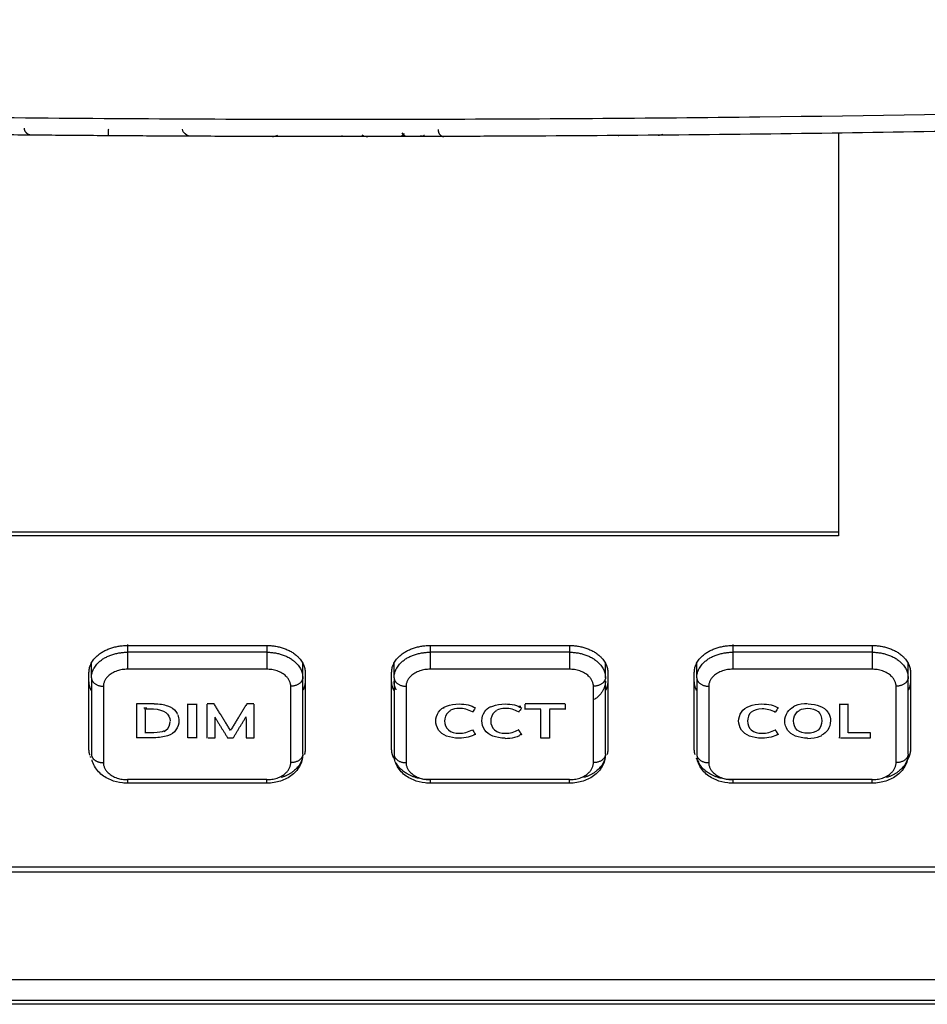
# Model space of a CAD drawing. Header units: millimetres. Extents: x 4946 to 6276, y -4769 to -3439.
# Tile 98 of 195: x 5922 to 5960, y -4092 to -4051. Entities that reach past the tile are written whole.
import ezdxf

# ---------------------------------------------------------------- set-up
doc = ezdxf.new("R2010")
doc.units = ezdxf.units.MM
doc.layers.add('ROXX_NEOmini_FIXTURE', color=7, linetype='Continuous', true_color=0x000000)

msp = doc.modelspace()

# ---------------------------------------------------------------- linework, layer by layer
at = {"layer": 'ROXX_NEOmini_FIXTURE', "color": 18, "lineweight": -3, "true_color": 0x000000}
for points, knots in [([(6052.5, -4050.201), (6048.69, -4050.505), (6041.012, -4051.09), (6025.385, -4052.153), (6005.276, -4053.278), (5979.985, -4054.268), (5957.734, -4054.746), (5938.986, -4054.878), (5924.374, -4054.839), (5909.125, -4054.642), (5893.148, -4054.265), (5879.14, -4053.779), (5867.456, -4053.269), (5858.432, -4052.819), (5850.677, -4052.384), (5844.319, -4051.997), (5839.47, -4051.685), (5834.536, -4051.351), (5830.352, -4051.053), (5826.959, -4050.803), (5824.818, -4050.641), (5823.094, -4050.509), (5821.794, -4050.408), (5820.709, -4050.322), (5819.939, -4050.261), (5819.511, -4050.227), (5819.271, -4050.208), (5819.176, -4050.201)], [-233.575017, -233.575017, -233.575017, -233.575017, -218.976622, -204.37818, -175.181296, -145.984412, -116.787528, -102.189086, -87.590645, -72.992203, -58.393761, -43.795319, -36.496098, -29.196877, -21.897656, -18.248045, -14.598435, -10.948824, -7.299214, -5.474409, -3.649603, -2.737201, -1.824798, -0.912396, -0.456194, -0.228094, 0, 0, 0, 0]), ([(5932.678, -4055.565), (5932.704, -4055.564), (5932.77, -4055.557), (5932.839, -4055.536), (5932.883, -4055.515), (5932.893, -4055.51)], [-0.7300327, -0.7300327, -0.7300327, -0.7300327, -0.6285379, -0.5028303, -0.4656558, -0.4656558, -0.4656558, -0.4656558]), ([(5948.737, -4055.51), (5948.807, -4055.51), (5948.874, -4055.493), (5948.932, -4055.465), (5948.934, -4055.464)], [0, 0, 0, 0, 0.178639, 0.1870028, 0.1870028, 0.1870028, 0.1870028]), ([(5939.017, -4055.565), (5938.986, -4055.565), (5938.922, -4055.56), (5938.863, -4055.543), (5938.838, -4055.534)], [0, 0, 0, 0, 0.1257052, 0.2211445, 0.2211445, 0.2211445, 0.2211445]), ([(5927.749, -4079.179), (5927.968, -4079.179), (5928.342, -4079.237), (5928.609, -4079.415), (5928.697, -4079.558), (5928.712, -4079.588)], [-4.113966, -4.113966, -4.113966, -4.113966, -3.542201, -2.969073, -2.828973, -2.828973, -2.828973, -2.828973]), ([(5939.475, -4079.905), (5939.475, -4079.769), (5939.555, -4079.496), (5939.893, -4079.246), (5940.377, -4079.164), (5940.841, -4079.213), (5941.042, -4079.297), (5941.121, -4079.351)], [1.661002, 1.661002, 1.661002, 1.661002, 2.205168, 2.750322, 3.295274, 3.666545, 4.035962, 4.035962, 4.035962, 4.035962]), ([(5941.764, -4079.311), (5941.791, -4079.297), (5941.959, -4079.222), (5942.297, -4079.164), (5942.764, -4079.213), (5942.964, -4079.297), (5943.042, -4079.351)], [2.638929, 2.638929, 2.638929, 2.638929, 2.749149, 3.293651, 3.663978, 4.035807, 4.035807, 4.035807, 4.035807]), ([(5952.084, -4079.906), (5952.084, -4079.769), (5952.165, -4079.496), (5952.503, -4079.246), (5952.985, -4079.164), (5953.453, -4079.214), (5953.652, -4079.297), (5953.73, -4079.351)], [1.652691, 1.652691, 1.652691, 1.652691, 2.197106, 2.74309, 3.289719, 3.66103, 4.036105, 4.036105, 4.036105, 4.036105]), ([(5954.369, -4079.286), (5954.395, -4079.273), (5954.559, -4079.2), (5954.775, -4079.164), (5954.955, -4079.163)], [-0.6771539, -0.6771539, -0.6771539, -0.6771539, -0.5715212, -0.0257803, -0.0257803, -0.0257803, -0.0257803]), ([(5954.981, -4079.185), (5955.154, -4079.187), (5955.505, -4079.25), (5955.739, -4079.427), (5955.82, -4079.565), (5955.832, -4079.589)], [0, 0, 0, 0, 0.516057, 1.057153, 1.162869, 1.162869, 1.162869, 1.162869]), ([(5927.422, -4079.387), (5927.525, -4079.386), (5928.108, -4079.365), (5928.412, -4079.618), (5928.417, -4079.884)], [0.042504, 0.042504, 0.042504, 0.042504, 0.32124, 1.589425, 1.589425, 1.589425, 1.589425]), ([(5940.09, -4079.464), (5940.057, -4079.481), (5939.908, -4079.58), (5939.843, -4079.76), (5939.843, -4079.905)], [1.0495208, 1.0495208, 1.0495208, 1.0495208, 1.1925542, 1.772296, 1.772296, 1.772296, 1.772296]), ([(5941.003, -4079.517), (5940.911, -4079.465), (5940.74, -4079.392), (5940.402, -4079.355), (5940.189, -4079.392), (5940.09, -4079.443)], [-3.552347, -3.552347, -3.552347, -3.552347, -3.246318, -2.941961, -2.502826, -2.502826, -2.502826, -2.502826]), ([(5941.396, -4079.884), (5941.397, -4079.748), (5941.468, -4079.503), (5941.658, -4079.343), (5941.764, -4079.289)], [-2.3756218, -2.3756218, -2.3756218, -2.3756218, -1.8319235, -1.3968785, -1.3968785, -1.3968785, -1.3968785]), ([(5942.012, -4079.465), (5941.979, -4079.481), (5941.829, -4079.58), (5941.764, -4079.76), (5941.764, -4079.905)], [-2.5033432, -2.5033432, -2.5033432, -2.5033432, -2.3608262, -1.7790714, -1.7790714, -1.7790714, -1.7790714]), ([(5942.924, -4079.517), (5942.833, -4079.465), (5942.661, -4079.391), (5942.323, -4079.355), (5942.111, -4079.393), (5942.012, -4079.444)], [0, 0, 0, 0, 0.303866, 0.60849, 1.046926, 1.046926, 1.046926, 1.046926]), ([(5953.612, -4079.538), (5953.521, -4079.486), (5953.349, -4079.412), (5952.966, -4079.371), (5952.556, -4079.471), (5952.452, -4079.76), (5952.452, -4079.905)], [-3.551158, -3.551158, -3.551158, -3.551158, -3.246191, -2.940463, -2.357406, -1.775243, -1.775243, -1.775243, -1.775243]), ([(5954.006, -4079.906), (5954.006, -4079.768), (5954.08, -4079.52), (5954.264, -4079.361), (5954.369, -4079.308)], [1.6235622, 1.6235622, 1.6235622, 1.6235622, 2.1663006, 2.6060489, 2.6060489, 2.6060489, 2.6060489]), ([(5954.369, -4079.884), (5954.373, -4079.745), (5954.438, -4079.571), (5954.583, -4079.475), (5954.616, -4079.458)], [-1.1244011, -1.1244011, -1.1244011, -1.1244011, -0.5790682, -0.4333928, -0.4333928, -0.4333928, -0.4333928]), ([(5954.96, -4079.366), (5955.121, -4079.366), (5955.444, -4079.445), (5955.545, -4079.737), (5955.545, -4079.884)], [0, 0, 0, 0, 0.570843, 1.144262, 1.144262, 1.144262, 1.144262]), ([(5928.782, -4079.885), (5928.782, -4080.022), (5928.697, -4080.296), (5928.344, -4080.539), (5927.739, -4080.611), (5927.258, -4080.593), (5927.013, -4080.593)], [-2.396371, -2.396371, -2.396371, -2.396371, -1.819201, -1.237875, -0.6567, 0, 0, 0, 0]), ([(5928.171, -4080.327), (5928.198, -4080.314), (5928.346, -4080.22), (5928.417, -4080.046), (5928.417, -4079.914)], [0.5136746, 0.5136746, 0.5136746, 0.5136746, 0.6366591, 1.2615102, 1.2615102, 1.2615102, 1.2615102]), ([(5940.444, -4080.609), (5940.246, -4080.609), (5939.897, -4080.547), (5939.556, -4080.298), (5939.475, -4080.023), (5939.475, -4079.886)], [-4.035962, -4.035962, -4.035962, -4.035962, -3.480992, -2.926472, -2.377819, -2.377819, -2.377819, -2.377819]), ([(5939.843, -4079.884), (5939.843, -4080.029), (5939.948, -4080.322), (5940.356, -4080.424), (5940.739, -4080.38), (5940.911, -4080.307), (5941.003, -4080.256)], [-1.780048, -1.780048, -1.780048, -1.780048, -1.198833, -0.613041, -0.30679, 0, 0, 0, 0]), ([(5942.365, -4080.609), (5942.167, -4080.609), (5941.819, -4080.547), (5941.477, -4080.298), (5941.396, -4080.023), (5941.396, -4079.886)], [-4.035807, -4.035807, -4.035807, -4.035807, -3.481295, -2.92666, -2.378441, -2.378441, -2.378441, -2.378441]), ([(5941.764, -4079.884), (5941.764, -4080.029), (5941.869, -4080.321), (5942.278, -4080.424), (5942.66, -4080.381), (5942.833, -4080.307), (5942.924, -4080.256)], [1.771198, 1.771198, 1.771198, 1.771198, 2.354433, 2.939065, 3.245618, 3.550269, 3.550269, 3.550269, 3.550269]), ([(5953.054, -4080.61), (5952.855, -4080.61), (5952.507, -4080.547), (5952.165, -4080.298), (5952.084, -4080.023), (5952.084, -4079.886)], [-4.036105, -4.036105, -4.036105, -4.036105, -3.483146, -2.931492, -2.385156, -2.385156, -2.385156, -2.385156]), ([(5952.452, -4079.884), (5952.453, -4080.029), (5952.557, -4080.321), (5952.966, -4080.424), (5953.348, -4080.381), (5953.521, -4080.307), (5953.612, -4080.256)], [1.776917, 1.776917, 1.776917, 1.776917, 2.358109, 2.941376, 3.247214, 3.551155, 3.551155, 3.551155, 3.551155]), ([(5954.955, -4080.61), (5954.777, -4080.609), (5954.414, -4080.548), (5954.087, -4080.299), (5954.006, -4080.023), (5954.006, -4079.886)], [-3.283203, -3.283203, -3.283203, -3.283203, -2.740696, -2.200362, -1.661716, -1.661716, -1.661716, -1.661716]), ([(5954.955, -4080.407), (5954.793, -4080.407), (5954.47, -4080.326), (5954.368, -4080.031), (5954.368, -4079.884)], [0, 0, 0, 0, 0.574004, 1.146172, 1.146172, 1.146172, 1.146172]), ([(5955.545, -4079.884), (5955.545, -4080.031), (5955.444, -4080.327), (5955.118, -4080.407), (5954.955, -4080.407)], [1.144644, 1.144644, 1.144644, 1.144644, 1.717727, 2.293767, 2.293767, 2.293767, 2.293767]), ([(5955.907, -4079.884), (5955.907, -4080.023), (5955.832, -4080.274), (5955.647, -4080.432), (5955.54, -4080.487)], [-1.6379306, -1.6379306, -1.6379306, -1.6379306, -1.0941943, -0.651028, -0.651028, -0.651028, -0.651028]), ([(5941.121, -4080.442), (5941.042, -4080.496), (5940.838, -4080.581), (5940.579, -4080.609), (5940.444, -4080.609)], [-0.7435432, -0.7435432, -0.7435432, -0.7435432, -0.3724166, 0, 0, 0, 0]), ([(5942.966, -4080.509), (5942.902, -4080.541), (5942.722, -4080.606), (5942.5, -4080.63), (5942.365, -4080.63)], [-0.6319606, -0.6319606, -0.6319606, -0.6319606, -0.3706191, 0, 0, 0, 0]), ([(5953.73, -4080.442), (5953.652, -4080.497), (5953.45, -4080.579), (5953.188, -4080.61), (5953.054, -4080.61)], [0, 0, 0, 0, 0.3735883, 0.742857, 0.742857, 0.742857, 0.742857]), ([(5955.54, -4080.508), (5955.516, -4080.52), (5955.352, -4080.594), (5955.138, -4080.631), (5954.955, -4080.631)], [2.5831682, 2.5831682, 2.5831682, 2.5831682, 2.6865716, 3.2341962, 3.2341962, 3.2341962, 3.2341962]), ([(5933.938, -4081.275), (5933.938, -4081.346), (5933.931, -4081.416), (5933.916, -4081.486), (5933.88, -4081.655), (5933.801, -4081.812), (5933.688, -4081.949), (5933.575, -4082.087), (5933.429, -4082.201), (5933.263, -4082.288), (5933.104, -4082.371), (5932.928, -4082.428), (5932.744, -4082.458), (5932.643, -4082.474), (5932.541, -4082.482), (5932.438, -4082.482)], [0, 0, 0, 0, 0.23725, 0.23725, 0.23725, 0.819531, 0.819531, 0.819531, 1.411797, 1.411797, 1.411797, 1.977164, 1.977164, 1.977164, 2.286035, 2.286035, 2.286035, 2.286035]), ([(5946.538, -4081.275), (5946.538, -4081.346), (5946.531, -4081.416), (5946.516, -4081.486), (5946.48, -4081.655), (5946.401, -4081.812), (5946.288, -4081.949), (5946.175, -4082.087), (5946.029, -4082.201), (5945.863, -4082.288), (5945.704, -4082.371), (5945.528, -4082.428), (5945.344, -4082.458), (5945.243, -4082.474), (5945.141, -4082.482), (5945.038, -4082.482)], [0, 0, 0, 0, 0.23725, 0.23725, 0.23725, 0.819531, 0.819531, 0.819531, 1.411797, 1.411797, 1.411797, 1.977164, 1.977164, 1.977164, 2.286035, 2.286035, 2.286035, 2.286035]), ([(5959.138, -4081.275), (5959.138, -4081.346), (5959.131, -4081.416), (5959.116, -4081.486), (5959.08, -4081.655), (5959.001, -4081.812), (5958.888, -4081.949), (5958.775, -4082.087), (5958.629, -4082.201), (5958.463, -4082.288), (5958.304, -4082.371), (5958.128, -4082.428), (5957.944, -4082.458), (5957.843, -4082.474), (5957.741, -4082.482), (5957.638, -4082.482)], [0, 0, 0, 0, 0.23725, 0.23725, 0.23725, 0.819531, 0.819531, 0.819531, 1.411797, 1.411797, 1.411797, 1.977164, 1.977164, 1.977164, 2.286035, 2.286035, 2.286035, 2.286035]), ([(5926.638, -4082.482), (5926.57, -4082.482), (5926.503, -4082.479), (5926.435, -4082.471), (5926.265, -4082.453), (5926.099, -4082.412), (5925.945, -4082.349), (5925.772, -4082.277), (5925.616, -4082.179), (5925.487, -4082.056), (5925.35, -4081.924), (5925.246, -4081.766), (5925.188, -4081.589), (5925.179, -4081.561), (5925.171, -4081.532), (5925.165, -4081.504)], [2.048785, 2.048785, 2.048785, 2.048785, 2.253053, 2.253053, 2.253053, 2.77113, 2.77113, 2.77113, 3.354384, 3.354384, 3.354384, 3.976754, 3.976754, 3.976754, 4.076146, 4.076146, 4.076146, 4.076146]), ([(5939.238, -4082.482), (5939.17, -4082.482), (5939.103, -4082.479), (5939.035, -4082.471), (5938.865, -4082.453), (5938.699, -4082.412), (5938.545, -4082.349), (5938.372, -4082.277), (5938.216, -4082.179), (5938.087, -4082.056), (5937.95, -4081.924), (5937.846, -4081.766), (5937.788, -4081.589), (5937.764, -4081.514), (5937.748, -4081.437), (5937.742, -4081.359)], [2.048785, 2.048785, 2.048785, 2.048785, 2.253053, 2.253053, 2.253053, 2.77113, 2.77113, 2.77113, 3.354384, 3.354384, 3.354384, 3.976754, 3.976754, 3.976754, 4.240318, 4.240318, 4.240318, 4.240318]), ([(5951.838, -4082.482), (5951.77, -4082.482), (5951.703, -4082.479), (5951.635, -4082.471), (5951.465, -4082.453), (5951.299, -4082.412), (5951.145, -4082.349), (5950.972, -4082.277), (5950.816, -4082.179), (5950.687, -4082.056), (5950.55, -4081.924), (5950.446, -4081.766), (5950.388, -4081.589), (5950.373, -4081.542), (5950.361, -4081.494), (5950.353, -4081.446)], [2.048785, 2.048785, 2.048785, 2.048785, 2.253053, 2.253053, 2.253053, 2.77113, 2.77113, 2.77113, 3.354384, 3.354384, 3.354384, 3.976754, 3.976754, 3.976754, 4.1426, 4.1426, 4.1426, 4.1426])]:
    msp.add_open_spline(points, degree=3, knots=knots, dxfattribs=at)
for points, weights in [([(6051.988, -4050.876), (5997.688, -4055.27), (5943.211, -4055.549)], [1, 0.999285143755, 1]), ([(5943.211, -4055.549), (5923.015, -4055.653), (5902.824, -4055.189)], [1, 0.999900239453, 0.99999715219]), ([(5922.645, -4055.508), (5922.355, -4055.505), (5922.348, -4055.216)], [1, 0.719490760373, 1]), ([(5925.848, -4055.534), (5925.856, -4055.533), (5925.858, -4055.241)], [1, 0.716542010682, 1]), ([(5938.153, -4055.451), (5938.084, -4055.566), (5937.97, -4055.567)], [0.862450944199, 0.834356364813, 1]), ([(5939.571, -4055.271), (5939.577, -4055.563), (5939.804, -4055.563)], [1, 0.715623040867, 1]), ([(5939.001, -4055.516), (5938.943, -4055.565), (5938.874, -4055.565)], [0.866661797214, 0.892567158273, 1]), ([(5925.038, -4077.881), (5925.038, -4076.75), (5926.638, -4076.75)], [1, 0.707106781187, 1]), ([(5932.438, -4076.75), (5934.038, -4076.75), (5934.038, -4077.881)], [1, 0.707106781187, 1]), ([(5937.638, -4077.881), (5937.638, -4076.75), (5939.238, -4076.75)], [1, 0.707106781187, 1]), ([(5945.038, -4076.75), (5946.638, -4076.75), (5946.638, -4077.881)], [1, 0.707106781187, 1]), ([(5950.238, -4077.881), (5950.238, -4076.75), (5951.838, -4076.75)], [1, 0.707106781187, 1]), ([(5957.638, -4076.75), (5959.238, -4076.75), (5959.238, -4077.881)], [1, 0.707106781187, 1]), ([(5925.138, -4078.093), (5925.138, -4077.032), (5926.638, -4077.032)], [1, 0.707106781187, 1]), ([(5926.638, -4077.032), (5926.638, -4077.386), (5926.638, -4077.74)], [1, 0.707106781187, 1]), ([(5932.438, -4077.032), (5933.938, -4077.032), (5933.938, -4078.093)], [1, 0.707106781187, 1]), ([(5932.438, -4077.032), (5932.438, -4077.386), (5932.438, -4077.74)], [1, 0.707106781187, 1]), ([(5937.738, -4078.093), (5937.738, -4077.032), (5939.238, -4077.032)], [1, 0.707106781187, 1]), ([(5939.238, -4077.032), (5939.238, -4077.386), (5939.238, -4077.74)], [1, 0.707106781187, 1]), ([(5945.038, -4077.032), (5946.538, -4077.032), (5946.538, -4078.093)], [1, 0.707106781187, 1]), ([(5945.038, -4077.032), (5945.038, -4077.386), (5945.038, -4077.74)], [1, 0.707106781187, 1]), ([(5950.338, -4078.093), (5950.338, -4077.032), (5951.838, -4077.032)], [1, 0.707106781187, 1]), ([(5951.838, -4077.032), (5951.838, -4077.386), (5951.838, -4077.74)], [1, 0.707106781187, 1]), ([(5957.638, -4077.032), (5959.138, -4077.032), (5959.138, -4078.093)], [1, 0.707106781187, 1]), ([(5957.638, -4077.032), (5957.638, -4077.386), (5957.638, -4077.74)], [1, 0.707106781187, 1]), ([(5926.638, -4077.74), (5925.638, -4077.74), (5925.638, -4078.447)], [1, 0.707106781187, 1]), ([(5933.438, -4078.447), (5933.438, -4077.74), (5932.438, -4077.74)], [1, 0.707106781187, 1]), ([(5939.238, -4077.74), (5938.238, -4077.74), (5938.238, -4078.447)], [1, 0.707106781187, 1]), ([(5946.038, -4078.447), (5946.038, -4077.74), (5945.038, -4077.74)], [1, 0.707106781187, 1]), ([(5951.838, -4077.74), (5950.838, -4077.74), (5950.838, -4078.447)], [1, 0.707106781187, 1]), ([(5958.638, -4078.447), (5958.638, -4077.74), (5957.638, -4077.74)], [1, 0.707106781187, 1]), ([(5925.133, -4078.618), (5925.038, -4078.432), (5925.038, -4078.235)], [0.896153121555, 0.932538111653, 1]), ([(5925.138, -4078.093), (5925.138, -4078.447), (5925.638, -4078.447)], [1, 0.707106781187, 1]), ([(5933.938, -4078.093), (5933.938, -4078.447), (5933.438, -4078.447)], [1, 0.707106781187, 1]), ([(5934.038, -4078.235), (5934.038, -4078.423), (5933.952, -4078.602)], [1, 0.935412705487, 0.89931032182]), ([(5937.733, -4078.618), (5937.638, -4078.432), (5937.638, -4078.235)], [0.896153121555, 0.932538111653, 1]), ([(5937.738, -4078.093), (5937.738, -4078.447), (5938.238, -4078.447)], [1, 0.707106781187, 1]), ([(5937.827, -4078.594), (5937.738, -4078.42), (5937.738, -4078.235)], [0.896153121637, 0.932538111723, 1]), ([(5946.538, -4078.093), (5946.538, -4078.447), (5946.038, -4078.447)], [1, 0.707106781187, 1]), ([(5946.538, -4078.235), (5946.538, -4078.692), (5946.067, -4079.006)], [1, 0.848315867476, 0.853740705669]), ([(5946.638, -4078.235), (5946.638, -4078.438), (5946.538, -4078.628)], [1, 0.930756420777, 0.894252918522]), ([(5950.338, -4078.093), (5950.338, -4078.447), (5950.838, -4078.447)], [1, 0.707106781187, 1]), ([(5959.138, -4078.093), (5959.138, -4078.447), (5958.638, -4078.447)], [1, 0.707106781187, 1]), ([(5953.73, -4080.442), (5953.671, -4080.349), (5953.612, -4080.256)], [1, 0.999998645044, 1]), ([(5953.612, -4080.277), (5953.671, -4080.37), (5953.73, -4080.464)], [1, 0.999998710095, 1]), ([(5925.08, -4081.321), (5925.038, -4081.194), (5925.038, -4081.063)], [0.922990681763, 0.954394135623, 1]), ([(5925.138, -4081.275), (5925.138, -4081.337), (5925.168, -4081.395)], [1, 0.932538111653, 0.896153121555]), ([(5933.938, -4081.275), (5933.938, -4081.97), (5933.037, -4082.248)], [1, 0.786487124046, 0.884266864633]), ([(5933.938, -4081.275), (5933.938, -4081.629), (5933.438, -4081.629)], [1, 0.707106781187, 1]), ([(5934.038, -4081.063), (5934.038, -4081.18), (5934.004, -4081.295)], [1, 0.958895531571, 0.929328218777]), ([(5937.733, -4081.446), (5937.638, -4081.261), (5937.638, -4081.063)], [0.896153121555, 0.932538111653, 1]), ([(5937.738, -4081.275), (5937.738, -4081.629), (5938.238, -4081.629)], [1, 0.707106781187, 1]), ([(5946.538, -4081.275), (5946.538, -4081.97), (5945.637, -4082.248)], [1, 0.786487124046, 0.884266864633]), ([(5946.538, -4081.275), (5946.538, -4081.629), (5946.038, -4081.629)], [1, 0.707106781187, 1]), ([(5946.638, -4081.063), (5946.638, -4081.18), (5946.604, -4081.295)], [1, 0.958895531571, 0.929328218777]), ([(5950.272, -4081.295), (5950.238, -4081.18), (5950.238, -4081.063)], [0.929328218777, 0.958895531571, 1]), ([(5950.338, -4081.275), (5950.338, -4081.629), (5950.838, -4081.629)], [1, 0.707106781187, 1]), ([(5959.138, -4081.275), (5959.138, -4081.97), (5958.237, -4082.248)], [1, 0.786487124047, 0.884266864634]), ([(5959.138, -4081.275), (5959.138, -4081.629), (5958.638, -4081.629)], [1, 0.707106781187, 1]), ([(5959.238, -4081.063), (5959.238, -4081.31), (5959.093, -4081.534)], [1, 0.917090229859, 0.881119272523]), ([(5925.119, -4081.418), (5925.108, -4081.395), (5925.099, -4081.372)], [0.901709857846, 0.906317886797, 0.91136685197]), ([(5925.18, -4081.417), (5925.311, -4081.629), (5925.638, -4081.629)], [0.883802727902, 0.786995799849, 1]), ([(5925.638, -4081.629), (5925.638, -4082.336), (5926.638, -4082.336)], [1, 0.707106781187, 1]), ([(5932.438, -4082.336), (5933.438, -4082.336), (5933.438, -4081.629)], [1, 0.707106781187, 1]), ([(5939.238, -4082.336), (5938.184, -4082.336), (5937.827, -4081.635)], [1, 0.774568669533, 0.896153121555]), ([(5938.238, -4081.629), (5938.238, -4082.336), (5939.238, -4082.336)], [1, 0.707106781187, 1]), ([(5945.038, -4082.336), (5946.038, -4082.336), (5946.038, -4081.629)], [1, 0.707106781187, 1]), ([(5950.44, -4081.613), (5950.377, -4081.533), (5950.333, -4081.446)], [0.870227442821, 0.880205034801, 0.896153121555]), ([(5951.838, -4082.336), (5950.784, -4082.336), (5950.427, -4081.635)], [1, 0.774568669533, 0.896153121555]), ([(5950.838, -4081.629), (5950.838, -4082.336), (5951.838, -4082.336)], [1, 0.707106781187, 1]), ([(5957.638, -4082.336), (5958.638, -4082.336), (5958.638, -4081.629)], [1, 0.707106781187, 1]), ([(5926.638, -4082.336), (5926.638, -4082.482), (5926.638, -4082.482)], [1, 0.923879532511, 1]), ([(5932.438, -4082.482), (5932.438, -4082.482), (5932.438, -4082.336)], [1, 0.923879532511, 1]), ([(5939.238, -4082.336), (5939.238, -4082.482), (5939.238, -4082.482)], [1, 0.923879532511, 1]), ([(5945.038, -4082.482), (5945.038, -4082.482), (5945.038, -4082.336)], [1, 0.923879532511, 1]), ([(5951.838, -4082.336), (5951.838, -4082.482), (5951.838, -4082.482)], [1, 0.923879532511, 1]), ([(5957.638, -4082.482), (5957.638, -4082.482), (5957.638, -4082.336)], [1, 0.923879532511, 1])]:
    msp.add_rational_spline(points, weights, degree=2, dxfattribs=at)
for points, degree in [([(5929.236, -4055.553), (5929.097, -4055.552), (5928.941, -4055.4), (5928.938, -4055.261)], 3), ([(5936.408, -4055.501), (5936.477, -4055.544), (5936.562, -4055.568), (5936.641, -4055.568)], 3), ([(5938.258, -4055.566), (5938.19, -4055.566), (5938.117, -4055.5), (5938.074, -4055.416)], 3), ([(5947.074, -4055.524), (5947.093, -4055.524), (5947.113, -4055.519), (5947.132, -4055.509)], 3), ([(5948.747, -4055.501), (5948.755, -4055.499), (5948.763, -4055.495), (5948.771, -4055.491)], 3), ([(5956.238, -4055.424), (5956.238, -4063.803), (5956.238, -4072.182)], 2), ([(5935.577, -4055.539), (5935.541, -4055.557), (5935.502, -4055.568), (5935.465, -4055.568)], 3), ([(5936.396, -4055.52), (5936.403, -4055.523), (5936.41, -4055.526), (5936.417, -4055.529)], 3), ([(5956.238, -4072.04), (5935.838, -4072.04), (5915.438, -4072.04)], 2), ([(5956.238, -4072.182), (5935.838, -4072.182), (5915.438, -4072.182)], 2), ([(5926.638, -4076.715), (5926.638, -4076.874), (5926.638, -4077.032)], 2), ([(5926.638, -4076.75), (5929.538, -4076.75), (5932.438, -4076.75)], 2), ([(5932.438, -4076.773), (5932.438, -4076.903), (5932.438, -4077.032)], 2), ([(5939.238, -4076.738), (5939.238, -4076.885), (5939.238, -4077.032)], 2), ([(5939.238, -4076.75), (5942.138, -4076.75), (5945.038, -4076.75)], 2), ([(5945.038, -4076.767), (5945.038, -4076.9), (5945.038, -4077.032)], 2), ([(5951.838, -4076.704), (5951.838, -4076.868), (5951.838, -4077.032)], 2), ([(5951.838, -4076.75), (5954.738, -4076.75), (5957.638, -4076.75)], 2), ([(5957.638, -4076.746), (5957.638, -4076.889), (5957.638, -4077.032)], 2), ([(5932.438, -4077.032), (5929.538, -4077.032), (5926.638, -4077.032)], 2), ([(5945.038, -4077.032), (5942.138, -4077.032), (5939.238, -4077.032)], 2), ([(5957.638, -4077.032), (5954.738, -4077.032), (5951.838, -4077.032)], 2), ([(5925.138, -4078.093), (5925.138, -4077.785), (5925.138, -4077.477)], 2), ([(5933.938, -4078.093), (5933.938, -4077.78), (5933.938, -4077.466)], 2), ([(5937.738, -4078.093), (5937.738, -4077.79), (5937.738, -4077.487)], 2), ([(5946.538, -4078.093), (5946.538, -4077.775), (5946.538, -4077.457)], 2), ([(5950.338, -4078.093), (5950.338, -4077.79), (5950.338, -4077.487)], 2), ([(5959.138, -4078.093), (5959.138, -4077.781), (5959.138, -4077.468)], 2), ([(5925.038, -4081.063), (5925.038, -4079.472), (5925.038, -4077.881)], 2), ([(5932.438, -4077.74), (5929.538, -4077.74), (5926.638, -4077.74)], 2), ([(5934.038, -4077.881), (5934.038, -4079.472), (5934.038, -4081.063)], 2), ([(5937.638, -4081.063), (5937.638, -4079.472), (5937.638, -4077.881)], 2), ([(5945.038, -4077.74), (5942.138, -4077.74), (5939.238, -4077.74)], 2), ([(5946.638, -4077.881), (5946.638, -4079.472), (5946.638, -4081.063)], 2), ([(5950.238, -4081.063), (5950.238, -4079.472), (5950.238, -4077.881)], 2), ([(5957.638, -4077.74), (5954.738, -4077.74), (5951.838, -4077.74)], 2), ([(5959.238, -4077.881), (5959.238, -4079.472), (5959.238, -4081.063)], 2), ([(5925.138, -4078.17), (5925.138, -4079.723), (5925.138, -4081.275)], 2), ([(5925.638, -4078.447), (5925.638, -4080.038), (5925.638, -4081.629)], 2), ([(5933.438, -4081.629), (5933.438, -4080.038), (5933.438, -4078.447)], 2), ([(5933.938, -4081.275), (5933.938, -4079.684), (5933.938, -4078.093)], 2), ([(5937.738, -4078.093), (5937.738, -4079.684), (5937.738, -4081.275)], 2), ([(5938.238, -4078.447), (5938.238, -4080.038), (5938.238, -4081.629)], 2), ([(5946.038, -4081.629), (5946.038, -4080.038), (5946.038, -4078.447)], 2), ([(5946.538, -4081.275), (5946.538, -4079.751), (5946.538, -4078.227)], 2), ([(5950.338, -4078.093), (5950.338, -4079.684), (5950.338, -4081.275)], 2), ([(5950.838, -4078.447), (5950.838, -4080.038), (5950.838, -4081.629)], 2), ([(5958.638, -4081.629), (5958.638, -4080.038), (5958.638, -4078.447)], 2), ([(5959.138, -4081.275), (5959.138, -4079.684), (5959.138, -4078.093)], 2), ([(5927.013, -4079.179), (5927.013, -4079.886), (5927.013, -4080.593)], 2), ([(5927.749, -4079.179), (5927.381, -4079.179), (5927.013, -4079.179)], 2), ([(5929.15, -4080.593), (5929.15, -4079.886), (5929.15, -4079.179)], 2), ([(5929.15, -4079.2), (5929.332, -4079.2), (5929.513, -4079.2)], 2), ([(5929.513, -4079.179), (5929.513, -4079.189), (5929.513, -4079.2)], 2), ([(5929.513, -4079.2), (5929.513, -4079.907), (5929.513, -4080.615)], 2), ([(5930.243, -4079.179), (5930.098, -4079.179), (5929.954, -4079.179)], 2), ([(5929.954, -4080.615), (5929.954, -4079.907), (5929.954, -4079.2)], 2), ([(5930.929, -4080.286), (5930.586, -4079.732), (5930.243, -4079.179)], 2), ([(5931.611, -4079.179), (5931.27, -4079.732), (5930.929, -4080.286)], 2), ([(5931.9, -4079.179), (5931.756, -4079.179), (5931.611, -4079.179)], 2), ([(5931.9, -4079.2), (5931.9, -4079.907), (5931.9, -4080.615)], 2), ([(5944.865, -4079.179), (5944.031, -4079.179), (5943.197, -4079.179)], 2), ([(5943.197, -4079.411), (5943.197, -4079.305), (5943.197, -4079.2)], 2), ([(5944.865, -4079.2), (5944.865, -4079.305), (5944.865, -4079.411)], 2), ([(5956.278, -4079.179), (5956.278, -4079.872), (5956.278, -4080.564)], 2), ([(5956.278, -4079.2), (5956.459, -4079.2), (5956.641, -4079.2)], 2), ([(5956.641, -4080.383), (5956.641, -4079.781), (5956.641, -4079.179)], 2), ([(5927.444, -4079.366), (5927.383, -4079.366), (5927.321, -4079.366)], 2), ([(5927.375, -4079.409), (5927.375, -4079.398), (5927.375, -4079.387)], 2), ([(5927.375, -4079.409), (5927.375, -4079.907), (5927.375, -4080.406)], 2), ([(5928.704, -4079.593), (5928.707, -4079.598), (5928.71, -4079.604), (5928.712, -4079.609)], 3), ([(5928.733, -4079.633), (5928.766, -4079.712), (5928.782, -4079.798), (5928.782, -4079.884)], 3), ([(5939.826, -4079.366), (5939.803, -4079.366), (5939.78, -4079.366)], 2), ([(5941.121, -4079.351), (5941.082, -4079.414), (5941.042, -4079.476), (5941.003, -4079.538)], 3), ([(5941.121, -4079.33), (5941.118, -4079.335), (5941.115, -4079.34), (5941.112, -4079.345)], 3), ([(5943.042, -4079.351), (5943.003, -4079.414), (5942.964, -4079.476), (5942.924, -4079.538)], 3), ([(5943.015, -4079.295), (5942.981, -4079.295), (5942.946, -4079.295)], 2), ([(5943.197, -4079.389), (5943.523, -4079.389), (5943.849, -4079.389)], 2), ([(5943.849, -4080.615), (5943.849, -4080.013), (5943.849, -4079.411)], 2), ([(5944.214, -4079.389), (5944.54, -4079.389), (5944.865, -4079.389)], 2), ([(5944.214, -4079.411), (5944.214, -4080.013), (5944.214, -4080.615)], 2), ([(5953.73, -4079.33), (5953.691, -4079.392), (5953.652, -4079.455), (5953.612, -4079.517)], 3), ([(5954.616, -4079.437), (5954.715, -4079.387), (5954.837, -4079.365), (5954.96, -4079.366)], 3), ([(5955.841, -4079.585), (5955.884, -4079.677), (5955.907, -4079.78), (5955.907, -4079.884)], 3), ([(5930.272, -4079.726), (5930.54, -4080.16), (5930.808, -4080.593)], 2), ([(5930.272, -4079.748), (5930.273, -4080.181), (5930.274, -4080.615)], 2), ([(5931.047, -4080.593), (5931.311, -4080.157), (5931.575, -4079.72)], 2), ([(5931.575, -4079.72), (5931.576, -4080.157), (5931.577, -4080.593)], 2), ([(5927.726, -4080.385), (5927.565, -4080.385), (5927.404, -4080.385)], 2), ([(5928.171, -4080.306), (5928.064, -4080.361), (5927.922, -4080.383), (5927.745, -4080.385)], 3), ([(5941.003, -4080.256), (5941.042, -4080.318), (5941.082, -4080.38), (5941.121, -4080.442)], 3), ([(5941.112, -4080.448), (5941.115, -4080.454), (5941.118, -4080.459), (5941.121, -4080.464)], 3), ([(5943.042, -4080.442), (5942.983, -4080.349), (5942.924, -4080.256)], 2), ([(5942.924, -4080.277), (5942.983, -4080.37), (5943.042, -4080.464)], 2), ([(5943.042, -4080.442), (5943.019, -4080.459), (5942.993, -4080.474), (5942.966, -4080.487)], 3), ([(5957.573, -4080.383), (5957.107, -4080.383), (5956.641, -4080.383)], 2), ([(5957.573, -4080.593), (5957.573, -4080.488), (5957.573, -4080.383)], 2), ([(5929.513, -4080.593), (5929.332, -4080.593), (5929.15, -4080.593)], 2), ([(5929.998, -4080.593), (5930.136, -4080.593), (5930.274, -4080.593)], 2), ([(5931.047, -4080.615), (5930.927, -4080.615), (5930.808, -4080.615)], 2), ([(5931.9, -4080.615), (5931.739, -4080.615), (5931.577, -4080.615)], 2), ([(5943.849, -4080.593), (5944.031, -4080.593), (5944.214, -4080.593)], 2), ([(5956.278, -4080.615), (5956.278, -4080.589), (5956.278, -4080.564)], 2), ([(5956.329, -4080.593), (5956.951, -4080.593), (5957.573, -4080.593)], 2), ([(5932.438, -4082.336), (5929.538, -4082.336), (5926.638, -4082.336)], 2), ([(5932.438, -4082.482), (5929.538, -4082.482), (5926.638, -4082.482)], 2), ([(5945.038, -4082.336), (5942.138, -4082.336), (5939.238, -4082.336)], 2), ([(5945.038, -4082.482), (5942.138, -4082.482), (5939.238, -4082.482)], 2), ([(5957.638, -4082.336), (5954.738, -4082.336), (5951.838, -4082.336)], 2), ([(5957.638, -4082.482), (5954.738, -4082.482), (5951.838, -4082.482)], 2), ([(5970.05, -4086.182), (5935.838, -4086.182), (5901.626, -4086.182)], 2), ([(5901.627, -4085.97), (5935.838, -4085.97), (5970.049, -4085.97)], 2), ([(5892.252, -4090.648), (5935.838, -4090.648), (5979.424, -4090.648)], 2), ([(5979.424, -4091.526), (5935.838, -4091.526), (5892.252, -4091.527)], 2)]:
    msp.add_open_spline(points, degree=degree, dxfattribs=at)
at = {"layer": 'ROXX_NEOmini_FIXTURE', "color": 18, "true_color": 0x000000}
for points, weights in [([(5950.333, -4078.618), (5950.238, -4078.432), (5950.238, -4078.235)], [0.896153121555, 0.932538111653, 1]), ([(5950.333, -4078.618), (5950.238, -4078.432), (5950.238, -4078.235)], [0.896153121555, 0.932538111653, 1]), ([(5959.238, -4078.235), (5959.238, -4078.431), (5959.145, -4078.615)], [1, 0.932992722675, 0.896644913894]), ([(5959.238, -4078.235), (5959.238, -4078.431), (5959.145, -4078.615)], [1, 0.932992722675, 0.896644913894])]:
    msp.add_rational_spline(points, weights, degree=2, dxfattribs=at)
msp.add_open_spline([(5979.969, -4091.687), (5935.838, -4091.687), (5891.708, -4091.687)], degree=2, dxfattribs=at)
msp.add_open_spline([(5979.969, -4091.687), (5935.838, -4091.687), (5891.708, -4091.687)], degree=2, dxfattribs=at)

doc.saveas('drawing.dxf')
